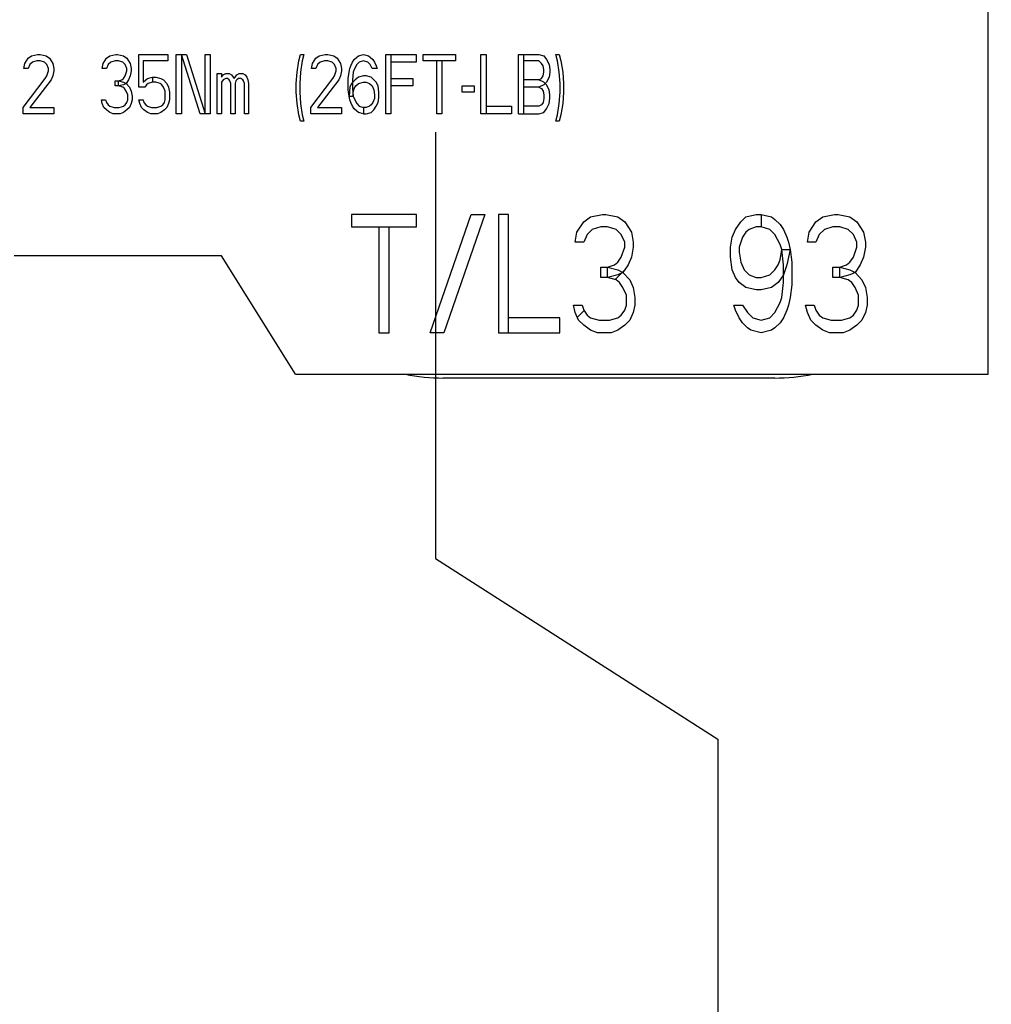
# Paper-space layout 'SUBMITTAL_E1H_1_2' of a CAD drawing. Header units: millimetres. Extents: x 0 to 841, y 0 to 594.
# Tile 15 of 30: x 349 to 370, y 426 to 447. Entities that reach past the tile are written whole.
import ezdxf

# ---------------------------------------------------------------- set-up
doc = ezdxf.new("R2010")
doc.units = ezdxf.units.MM
doc.header["$LTSCALE"] = 46.255
doc.layers.get('0').update_dxf_attribs({"linetype": 'CONTINUOUS'})
doc.layers.add('DRAFTS', color=7, linetype='CONTINUOUS')
doc.styles.get("Standard").update_dxf_attribs({"font": 'txt', "width": 0.725})
doc.dimstyles.new('DIMSTYLE_4', dxfattribs={"dimtxt": 3.5, "dimasz": 4.8, "dimexe": 3.2, "dimexo": 1.6, "dimgap": 0.875, "dimtad": 0, "dimtih": 1, "dimtoh": 1, "dimdec": 1, "dimzin": 0, "dimdsep": 46, "dimtxsty": 'STANDARD', "dimblk": 'CLOSED', "dimblk1": 'CLOSED', "dimblk2": 'CLOSED', "dimcen": 0.09, "dimadec": 0, "dimazin": 0, "dimtp": 0.4, "dimtm": 0.4, "dimtfac": 1, "dimtdec": 1, "dimtofl": 0, "dimtmove": 0, "dimatfit": 3, "dimldrblk": 'CLOSED', "dimfxl": 1, "dimtolj": 1, "dimtzin": 0, "dimarcsym": 0})

# ---------------------------------------------------------------- blocks, each defined once
blk = doc.blocks.new('*D48')
at = {"color": 2, "linetype": 'CONTINUOUS'}
for p, q in [((358.178, 444.288), (358.178, 435.288)), ((358.178, 435.288), (364.141, 431.474)), ((364.141, 431.474), (364.141, 265.634))]:
    blk.add_line(p, q, dxfattribs=at)
at = {"color": 2, "linetype": 'CONTINUOUS', "insert": (362.391, 263.884), "char_height": 3.5, "width": 12.6875, "attachment_point": 3, "rotation": 90, "line_spacing_factor": 0.9}
blk.add_mtext('248\\P[9.8]', dxfattribs=at)
blk = doc.blocks.new('_CLOSED')
at = {"color": 0, "linetype": 'BYBLOCK'}
for p, q in [((0, 0), (-1, 0.1667)), ((-1, 0.1667), (-1, -0.1667)), ((-1, -0.1667), (0, 0)), ((-1, 0), (0, 0))]:
    blk.add_line(p, q, dxfattribs=at)

psp = doc.layouts.new('SUBMITTAL_E1H_1_2')

# ---------------------------------------------------------------- linework, layer by layer
at = {"color": 7, "linetype": 'CONTINUOUS'}
for p, q in [((369.85, 439.175), (369.85, 447.175)), ((349.581, 445.846), (349.653, 445.899)), ((349.653, 445.899), (349.779, 445.925)), ((349.779, 445.925), (349.833, 445.925)), ((349.833, 445.925), (349.958, 445.899)), ((349.958, 445.899), (350.03, 445.846)), ((351.234, 445.846), (351.306, 445.899)), ((351.306, 445.899), (351.432, 445.925)), ((351.432, 445.925), (351.468, 445.925)), ((351.468, 445.925), (351.593, 445.899)), ((351.593, 445.899), (351.665, 445.846)), ((351.917, 445.234), (351.917, 445.925)), ((351.917, 445.925), (352.528, 445.925)), ((352.528, 445.925), (352.528, 445.793)), ((352.708, 444.675), (352.708, 445.925)), ((352.708, 445.925), (352.923, 445.925)), ((352.815, 445.925), (352.815, 444.675)), ((353.211, 444.675), (352.815, 445.925)), ((352.923, 445.925), (353.318, 444.675)), ((353.318, 444.675), (353.318, 445.925)), ((353.318, 445.925), (353.426, 445.925)), ((353.426, 445.925), (353.426, 444.675)), ((355.295, 445.793), (355.331, 445.925)), ((355.331, 445.925), (355.403, 445.925)), ((355.403, 445.925), (355.367, 445.793)), ((355.654, 445.846), (355.726, 445.899)), ((355.726, 445.899), (355.852, 445.925)), ((355.852, 445.925), (355.906, 445.925)), ((355.906, 445.925), (356.032, 445.899)), ((356.032, 445.899), (356.104, 445.846)), ((356.463, 445.819), (356.517, 445.872)), ((356.517, 445.872), (356.553, 445.899)), ((356.553, 445.899), (356.661, 445.925)), ((356.661, 445.925), (356.768, 445.899)), ((356.768, 445.899), (356.804, 445.872)), ((356.804, 445.872), (356.858, 445.819)), ((357.128, 444.675), (357.128, 445.925)), ((357.128, 445.925), (357.775, 445.925)), ((357.236, 445.925), (357.236, 444.675)), ((357.775, 445.925), (357.775, 445.766)), ((357.918, 445.793), (357.918, 445.925)), ((357.918, 445.925), (358.601, 445.925)), ((358.601, 445.925), (358.601, 445.793)), ((359.14, 444.675), (359.14, 445.925)), ((359.14, 445.925), (359.248, 445.925)), ((359.248, 445.925), (359.248, 444.675)), ((359.931, 444.675), (359.931, 445.925)), ((359.931, 445.925), (360.362, 445.925)), ((360.039, 445.925), (360.039, 444.675)), ((360.362, 445.925), (360.47, 445.899)), ((360.47, 445.899), (360.524, 445.819)), ((360.758, 445.793), (360.722, 445.925)), ((360.722, 445.925), (360.793, 445.925)), ((360.793, 445.925), (360.829, 445.793)), ((349.491, 445.633), (349.509, 445.739)), ((349.509, 445.739), (349.581, 445.846)), ((349.617, 445.713), (349.581, 445.633)), ((349.671, 445.766), (349.617, 445.713)), ((349.761, 445.793), (349.671, 445.766)), ((349.833, 445.793), (349.761, 445.793)), ((349.922, 445.766), (349.833, 445.793)), ((349.976, 445.713), (349.922, 445.766)), ((350.012, 445.633), (349.976, 445.713)), ((350.03, 445.846), (350.066, 445.793)), ((350.066, 445.793), (350.102, 445.739)), ((350.102, 445.739), (350.12, 445.633)), ((351.144, 445.633), (351.162, 445.739)), ((351.162, 445.739), (351.234, 445.846)), ((351.27, 445.713), (351.234, 445.633)), ((351.324, 445.766), (351.27, 445.713)), ((351.414, 445.793), (351.324, 445.766)), ((351.486, 445.793), (351.414, 445.793)), ((351.576, 445.766), (351.486, 445.793)), ((351.629, 445.713), (351.576, 445.766)), ((351.665, 445.633), (351.629, 445.713)), ((351.665, 445.846), (351.701, 445.793)), ((351.701, 445.793), (351.737, 445.739)), ((351.737, 445.739), (351.755, 445.633)), ((352.007, 445.793), (352.007, 445.34)), ((352.528, 445.793), (352.007, 445.793)), ((355.259, 445.553), (355.295, 445.793)), ((355.367, 445.793), (355.331, 445.553)), ((355.565, 445.633), (355.583, 445.739)), ((355.583, 445.739), (355.654, 445.846)), ((355.69, 445.713), (355.654, 445.633)), ((355.744, 445.766), (355.69, 445.713)), ((355.834, 445.793), (355.744, 445.766)), ((355.906, 445.793), (355.834, 445.793)), ((355.996, 445.766), (355.906, 445.793)), ((356.05, 445.713), (355.996, 445.766)), ((356.086, 445.633), (356.05, 445.713)), ((356.104, 445.846), (356.176, 445.739)), ((356.176, 445.739), (356.193, 445.633)), ((356.373, 445.633), (356.391, 445.686)), ((356.391, 445.686), (356.427, 445.766)), ((356.427, 445.766), (356.463, 445.819)), ((356.517, 445.713), (356.463, 445.606)), ((356.571, 445.766), (356.517, 445.713)), ((356.661, 445.793), (356.571, 445.766)), ((356.751, 445.766), (356.661, 445.793)), ((356.804, 445.713), (356.751, 445.766)), ((356.84, 445.633), (356.804, 445.713)), ((356.858, 445.819), (356.894, 445.766)), ((356.894, 445.766), (356.93, 445.686)), ((356.93, 445.686), (356.948, 445.633)), ((357.775, 445.766), (357.236, 445.766)), ((358.601, 445.793), (357.918, 445.793)), ((358.206, 444.675), (358.206, 445.793)), ((358.314, 445.793), (358.314, 444.675)), ((360.362, 445.793), (360.039, 445.793)), ((360.416, 445.739), (360.362, 445.793)), ((360.452, 445.686), (360.416, 445.739)), ((360.47, 445.606), (360.452, 445.686)), ((360.524, 445.819), (360.578, 445.713)), ((360.578, 445.713), (360.596, 445.606)), ((360.793, 445.553), (360.758, 445.793)), ((360.829, 445.793), (360.865, 445.553)), ((349.581, 445.633), (349.491, 445.633)), ((349.94, 445.42), (349.976, 445.473)), ((349.976, 445.473), (350.012, 445.58)), ((350.012, 445.58), (350.012, 445.633)), ((350.102, 445.473), (350.066, 445.394)), ((350.12, 445.58), (350.102, 445.473)), ((350.12, 445.633), (350.12, 445.58)), ((351.234, 445.633), (351.144, 445.633)), ((351.593, 445.42), (351.629, 445.473)), ((351.629, 445.473), (351.665, 445.58)), ((351.665, 445.58), (351.665, 445.633)), ((351.737, 445.473), (351.701, 445.394)), ((351.755, 445.58), (351.737, 445.473)), ((351.755, 445.633), (351.755, 445.58)), ((352.097, 445.42), (352.204, 445.447)), ((352.204, 445.447), (352.204, 445.34)), ((352.204, 445.447), (352.276, 445.447)), ((352.276, 445.447), (352.384, 445.42)), ((353.57, 444.675), (353.57, 445.527)), ((353.57, 445.527), (353.66, 445.527)), ((353.66, 445.527), (353.66, 445.447)), ((353.66, 445.447), (353.696, 445.5)), ((353.696, 445.5), (353.75, 445.527)), ((353.75, 445.527), (353.822, 445.527)), ((353.822, 445.527), (353.876, 445.5)), ((353.876, 445.5), (353.911, 445.447)), ((353.911, 445.447), (353.929, 445.42)), ((353.929, 445.42), (353.983, 445.5)), ((353.983, 445.5), (354.037, 445.527)), ((354.037, 445.527), (354.109, 445.527)), ((354.109, 445.527), (354.163, 445.5)), ((354.163, 445.5), (354.199, 445.447)), ((354.199, 445.447), (354.217, 445.394)), ((355.241, 445.314), (355.259, 445.553)), ((355.331, 445.553), (355.313, 445.314)), ((355.654, 445.633), (355.565, 445.633)), ((356.014, 445.42), (356.05, 445.473)), ((356.05, 445.473), (356.086, 445.58)), ((356.086, 445.58), (356.086, 445.633)), ((356.176, 445.473), (356.14, 445.394)), ((356.193, 445.58), (356.176, 445.473)), ((356.193, 445.633), (356.193, 445.58)), ((356.337, 445.42), (356.355, 445.553)), ((356.355, 445.553), (356.373, 445.633)), ((356.445, 445.553), (356.427, 445.394)), ((356.463, 445.606), (356.445, 445.553)), ((356.553, 445.447), (356.481, 445.394)), ((356.661, 445.473), (356.553, 445.447)), ((356.715, 445.473), (356.661, 445.473)), ((356.822, 445.447), (356.715, 445.473)), ((356.93, 445.34), (356.822, 445.447)), ((356.948, 445.633), (356.84, 445.633)), ((360.416, 445.42), (360.452, 445.473)), ((360.452, 445.473), (360.47, 445.553)), ((360.47, 445.553), (360.47, 445.606)), ((360.578, 445.447), (360.524, 445.34)), ((360.596, 445.553), (360.578, 445.447)), ((360.596, 445.606), (360.596, 445.553)), ((360.811, 445.314), (360.793, 445.553)), ((360.865, 445.553), (360.883, 445.314)), ((349.473, 444.808), (349.94, 445.42)), ((350.066, 445.394), (349.617, 444.808)), ((351.414, 445.261), (351.414, 445.367)), ((351.414, 445.367), (351.486, 445.367)), ((351.486, 445.261), (351.414, 445.261)), ((351.486, 445.367), (351.558, 445.394)), ((351.486, 445.261), (351.486, 445.367)), ((351.486, 445.367), (351.593, 445.34)), ((351.593, 445.287), (351.486, 445.261)), ((351.576, 445.234), (351.486, 445.261)), ((351.558, 445.394), (351.593, 445.42)), ((351.611, 445.207), (351.576, 445.234)), ((351.593, 445.34), (351.647, 445.314)), ((351.647, 445.314), (351.593, 445.287)), ((351.701, 445.394), (351.647, 445.314)), ((351.647, 445.314), (351.719, 445.234)), ((351.719, 445.234), (351.755, 445.154)), ((352.043, 445.234), (351.917, 445.234)), ((352.007, 445.34), (352.061, 445.394)), ((352.079, 445.287), (352.043, 445.234)), ((352.061, 445.394), (352.097, 445.42)), ((352.115, 445.314), (352.079, 445.287)), ((352.204, 445.34), (352.115, 445.314)), ((352.276, 445.34), (352.204, 445.34)), ((352.366, 445.314), (352.276, 445.34)), ((352.402, 445.287), (352.366, 445.314)), ((352.384, 445.42), (352.438, 445.394)), ((352.438, 445.234), (352.402, 445.287)), ((352.438, 445.394), (352.51, 445.314)), ((352.474, 445.154), (352.438, 445.234)), ((352.51, 445.314), (352.546, 445.234)), ((352.546, 445.234), (352.564, 445.128)), ((353.696, 445.394), (353.66, 445.34)), ((353.66, 445.34), (353.66, 444.675)), ((353.75, 445.42), (353.696, 445.394)), ((353.786, 445.42), (353.75, 445.42)), ((353.822, 445.394), (353.786, 445.42)), ((353.84, 445.367), (353.822, 445.394)), ((353.858, 445.314), (353.84, 445.367)), ((353.858, 444.675), (353.858, 445.314)), ((353.965, 445.367), (353.947, 445.314)), ((353.947, 445.314), (353.947, 444.675)), ((353.983, 445.394), (353.965, 445.367)), ((354.019, 445.42), (353.983, 445.394)), ((354.073, 445.42), (354.019, 445.42)), ((354.109, 445.394), (354.073, 445.42)), ((354.127, 445.367), (354.109, 445.394)), ((354.145, 445.314), (354.127, 445.367)), ((354.145, 444.675), (354.145, 445.314)), ((354.217, 445.394), (354.235, 445.314)), ((354.235, 445.314), (354.235, 444.675)), ((355.241, 445.128), (355.241, 445.314)), ((355.313, 445.314), (355.313, 445.128)), ((355.547, 444.808), (356.014, 445.42)), ((356.14, 445.394), (355.69, 444.808)), ((356.337, 445.181), (356.337, 445.42)), ((356.373, 445.234), (356.355, 445.048)), ((356.409, 445.314), (356.373, 445.234)), ((356.481, 445.394), (356.409, 445.314)), ((356.427, 445.394), (356.427, 445.207)), ((356.463, 445.207), (356.499, 445.261)), ((356.499, 445.261), (356.553, 445.314)), ((356.553, 445.314), (356.661, 445.34)), ((356.661, 445.34), (356.715, 445.34)), ((356.715, 445.34), (356.786, 445.314)), ((356.786, 445.314), (356.84, 445.261)), ((356.84, 445.261), (356.876, 445.181)), ((356.966, 445.261), (356.93, 445.34)), ((356.984, 445.128), (356.966, 445.261)), ((357.236, 445.42), (357.703, 445.42)), ((357.703, 445.261), (357.236, 445.261)), ((357.703, 445.42), (357.703, 445.261)), ((358.745, 445.128), (358.745, 445.261)), ((358.745, 445.261), (358.997, 445.261)), ((358.997, 445.261), (358.997, 445.128)), ((360.362, 445.394), (360.039, 445.394)), ((360.362, 445.234), (360.039, 445.234)), ((360.362, 445.394), (360.416, 445.42)), ((360.47, 445.34), (360.362, 445.394)), ((360.47, 445.287), (360.362, 445.234)), ((360.362, 445.234), (360.416, 445.207)), ((360.524, 445.34), (360.47, 445.287)), ((360.524, 445.287), (360.47, 445.34)), ((360.578, 445.181), (360.524, 445.287)), ((360.811, 445.128), (360.811, 445.314)), ((360.883, 445.314), (360.883, 445.128)), ((351.647, 445.154), (351.611, 445.207)), ((351.683, 445.074), (351.647, 445.154)), ((351.683, 444.968), (351.683, 445.074)), ((351.755, 445.154), (351.773, 445.048)), ((351.773, 445.048), (351.773, 444.968)), ((352.474, 444.968), (352.474, 445.154)), ((352.564, 445.128), (352.564, 444.968)), ((355.259, 444.888), (355.241, 445.128)), ((355.313, 445.128), (355.331, 444.888)), ((356.355, 445.048), (356.337, 445.181)), ((356.373, 444.968), (356.355, 445.048)), ((356.355, 445.048), (356.445, 445.048)), ((356.427, 445.207), (356.445, 445.048)), ((356.445, 445.128), (356.463, 445.207)), ((356.445, 445.048), (356.445, 445.128)), ((356.445, 445.048), (356.463, 444.995)), ((356.876, 445.181), (356.894, 445.074)), ((356.894, 445.074), (356.894, 444.995)), ((356.984, 445.021), (356.984, 445.128)), ((358.997, 445.128), (358.745, 445.128)), ((360.416, 445.207), (360.452, 445.154)), ((360.452, 445.154), (360.47, 445.074)), ((360.47, 445.074), (360.47, 444.995)), ((360.596, 445.074), (360.578, 445.181)), ((360.596, 444.995), (360.596, 445.074)), ((360.793, 444.888), (360.811, 445.128)), ((360.883, 445.128), (360.865, 444.888)), ((351.144, 444.888), (351.126, 444.968)), ((351.126, 444.968), (351.216, 444.968)), ((351.18, 444.808), (351.144, 444.888)), ((351.216, 444.968), (351.234, 444.915)), ((351.234, 444.915), (351.27, 444.862)), ((351.27, 444.862), (351.306, 444.835)), ((351.306, 444.835), (351.396, 444.808)), ((351.504, 444.808), (351.593, 444.835)), ((351.593, 444.835), (351.629, 444.862)), ((351.629, 444.862), (351.665, 444.915)), ((351.665, 444.915), (351.683, 444.968)), ((351.755, 444.888), (351.719, 444.808)), ((351.773, 444.968), (351.755, 444.888)), ((351.935, 444.888), (351.917, 444.968)), ((351.917, 444.968), (352.007, 444.968)), ((351.971, 444.808), (351.935, 444.888)), ((352.007, 444.968), (352.025, 444.915)), ((352.025, 444.915), (352.061, 444.862)), ((352.061, 444.862), (352.097, 444.835)), ((352.097, 444.835), (352.186, 444.808)), ((352.294, 444.808), (352.384, 444.835)), ((352.384, 444.835), (352.42, 444.862)), ((352.42, 444.862), (352.456, 444.915)), ((352.456, 444.915), (352.474, 444.968)), ((352.546, 444.888), (352.51, 444.808)), ((352.564, 444.968), (352.546, 444.888)), ((355.295, 444.649), (355.259, 444.888)), ((355.331, 444.888), (355.367, 444.649)), ((356.391, 444.915), (356.373, 444.968)), ((356.427, 444.835), (356.391, 444.915)), ((356.463, 444.782), (356.427, 444.835)), ((356.463, 444.995), (356.517, 444.888)), ((356.517, 444.888), (356.571, 444.835)), ((356.571, 444.835), (356.661, 444.808)), ((356.786, 444.835), (356.715, 444.808)), ((356.822, 444.862), (356.786, 444.835)), ((356.858, 444.915), (356.822, 444.862)), ((356.894, 444.995), (356.858, 444.915)), ((356.876, 444.755), (356.93, 444.835)), ((356.93, 444.835), (356.966, 444.915)), ((356.966, 444.915), (356.984, 445.021)), ((359.248, 444.835), (359.787, 444.835)), ((359.787, 444.835), (359.787, 444.675)), ((360.362, 444.835), (360.039, 444.835)), ((360.416, 444.862), (360.362, 444.835)), ((360.452, 444.915), (360.416, 444.862)), ((360.47, 444.995), (360.452, 444.915)), ((360.524, 444.782), (360.578, 444.888)), ((360.578, 444.888), (360.596, 444.995)), ((360.758, 444.649), (360.793, 444.888)), ((360.865, 444.888), (360.829, 444.649)), ((349.473, 444.675), (349.473, 444.808)), ((350.12, 444.675), (349.473, 444.675)), ((349.617, 444.808), (350.12, 444.808)), ((350.12, 444.808), (350.12, 444.675)), ((351.234, 444.755), (351.18, 444.808)), ((351.306, 444.702), (351.234, 444.755)), ((351.378, 444.675), (351.306, 444.702)), ((351.522, 444.675), (351.378, 444.675)), ((351.396, 444.808), (351.504, 444.808)), ((351.593, 444.702), (351.522, 444.675)), ((351.665, 444.755), (351.593, 444.702)), ((351.719, 444.808), (351.665, 444.755)), ((352.025, 444.755), (351.971, 444.808)), ((352.097, 444.702), (352.025, 444.755)), ((352.168, 444.675), (352.097, 444.702)), ((352.312, 444.675), (352.168, 444.675)), ((352.186, 444.808), (352.294, 444.808)), ((352.384, 444.702), (352.312, 444.675)), ((352.456, 444.755), (352.384, 444.702)), ((352.51, 444.808), (352.456, 444.755)), ((352.815, 444.675), (352.708, 444.675)), ((353.426, 444.675), (353.211, 444.675)), ((353.66, 444.675), (353.57, 444.675)), ((353.947, 444.675), (353.858, 444.675)), ((354.235, 444.675), (354.145, 444.675)), ((355.331, 444.516), (355.295, 444.649)), ((355.367, 444.649), (355.403, 444.516)), ((355.547, 444.675), (355.547, 444.808)), ((356.193, 444.675), (355.547, 444.675)), ((355.69, 444.808), (356.193, 444.808)), ((356.193, 444.808), (356.193, 444.675)), ((356.517, 444.729), (356.463, 444.782)), ((356.553, 444.702), (356.517, 444.729)), ((356.661, 444.675), (356.553, 444.702)), ((356.661, 444.808), (356.661, 444.675)), ((356.715, 444.808), (356.661, 444.808)), ((356.661, 444.675), (356.715, 444.675)), ((356.715, 444.675), (356.822, 444.702)), ((356.822, 444.702), (356.876, 444.755)), ((357.236, 444.675), (357.128, 444.675)), ((358.314, 444.675), (358.206, 444.675)), ((359.787, 444.675), (359.14, 444.675)), ((359.931, 444.675), (360.362, 444.675)), ((360.362, 444.675), (360.47, 444.702)), ((360.47, 444.702), (360.524, 444.782)), ((360.722, 444.516), (360.758, 444.649)), ((360.829, 444.649), (360.793, 444.516)), ((355.403, 444.516), (355.331, 444.516)), ((360.793, 444.516), (360.722, 444.516)), ((356.409, 442.55), (356.409, 442.285)), ((357.778, 442.55), (356.409, 442.55)), ((357.778, 442.285), (357.778, 442.55)), ((358.066, 440.05), (358.931, 442.55)), ((359.219, 442.55), (358.355, 440.05)), ((358.931, 442.55), (359.219, 442.55)), ((359.508, 442.55), (359.508, 440.05)), ((359.724, 442.55), (359.508, 442.55)), ((359.724, 440.05), (359.724, 442.55)), ((361.453, 442.497), (361.706, 442.55)), ((361.706, 442.55), (361.778, 442.55)), ((361.778, 442.55), (362.03, 442.497)), ((364.732, 442.497), (364.949, 442.55)), ((364.949, 442.55), (365.057, 442.55)), ((365.057, 442.55), (365.057, 442.285)), ((365.057, 442.55), (365.273, 442.497)), ((366.354, 442.497), (366.606, 442.55)), ((366.606, 442.55), (366.678, 442.55)), ((366.678, 442.55), (366.93, 442.497)), ((361.165, 442.178), (361.309, 442.391)), ((361.309, 442.391), (361.453, 442.497)), ((362.03, 442.497), (362.174, 442.391)), ((362.174, 442.391), (362.318, 442.178)), ((364.516, 442.231), (364.624, 442.391)), ((364.624, 442.391), (364.732, 442.497)), ((365.273, 442.497), (365.345, 442.444)), ((365.345, 442.444), (365.453, 442.338)), ((365.453, 442.338), (365.525, 442.231)), ((366.066, 442.178), (366.21, 442.391)), ((366.21, 442.391), (366.354, 442.497)), ((366.93, 442.497), (367.074, 442.391)), ((367.074, 442.391), (367.219, 442.178)), ((356.409, 442.285), (357.778, 442.285)), ((356.985, 442.285), (356.985, 440.05)), ((357.201, 440.05), (357.201, 442.285)), ((361.129, 441.965), (361.165, 442.178)), ((361.381, 442.125), (361.309, 441.965)), ((361.489, 442.231), (361.381, 442.125)), ((361.67, 442.285), (361.489, 442.231)), ((361.814, 442.285), (361.67, 442.285)), ((361.994, 442.231), (361.814, 442.285)), ((362.102, 442.125), (361.994, 442.231)), ((362.174, 441.965), (362.102, 442.125)), ((362.318, 442.178), (362.354, 441.965)), ((364.444, 442.072), (364.516, 442.231)), ((364.732, 442.178), (364.66, 442.072)), ((364.804, 442.231), (364.732, 442.178)), ((364.949, 442.285), (364.804, 442.231)), ((365.057, 442.285), (364.949, 442.285)), ((365.237, 442.231), (365.057, 442.285)), ((365.345, 442.125), (365.237, 442.231)), ((365.453, 441.912), (365.345, 442.125)), ((365.525, 442.231), (365.597, 442.072)), ((366.03, 441.965), (366.066, 442.178)), ((366.282, 442.125), (366.21, 441.965)), ((366.39, 442.231), (366.282, 442.125)), ((366.57, 442.285), (366.39, 442.231)), ((366.714, 442.285), (366.57, 442.285)), ((366.894, 442.231), (366.714, 442.285)), ((367.002, 442.125), (366.894, 442.231)), ((367.074, 441.965), (367.002, 442.125)), ((367.219, 442.178), (367.255, 441.965)), ((361.309, 441.965), (361.129, 441.965)), ((362.174, 441.859), (362.174, 441.965)), ((362.354, 441.965), (362.354, 441.859)), ((364.408, 441.859), (364.444, 442.072)), ((364.66, 442.072), (364.588, 441.859)), ((365.489, 441.806), (365.453, 441.912)), ((365.597, 442.072), (365.633, 441.965)), ((365.633, 441.965), (365.669, 441.806)), ((366.21, 441.965), (366.03, 441.965)), ((367.074, 441.859), (367.074, 441.965)), ((367.255, 441.965), (367.255, 441.859)), ((362.102, 441.646), (362.174, 441.859)), ((362.354, 441.859), (362.318, 441.646)), ((364.408, 441.646), (364.408, 441.859)), ((364.588, 441.859), (364.588, 441.753)), ((364.588, 441.753), (364.624, 441.54)), ((365.453, 441.593), (365.489, 441.806)), ((365.525, 441.487), (365.489, 441.806)), ((365.489, 441.806), (365.669, 441.806)), ((365.669, 441.806), (365.597, 441.487)), ((365.669, 441.806), (365.705, 441.54)), ((367.002, 441.646), (367.074, 441.859)), ((367.255, 441.859), (367.219, 441.646)), ((353.662, 441.675), (349.287, 441.675)), ((355.225, 439.175), (353.662, 441.675)), ((361.958, 441.487), (362.03, 441.54)), ((362.03, 441.54), (362.102, 441.646)), ((362.318, 441.646), (362.246, 441.487)), ((364.444, 441.38), (364.408, 441.646)), ((364.624, 441.54), (364.696, 441.38)), ((365.417, 441.487), (365.453, 441.593)), ((365.705, 441.54), (365.705, 441.061)), ((366.858, 441.487), (366.93, 441.54)), ((366.93, 441.54), (367.002, 441.646)), ((367.219, 441.646), (367.147, 441.487)), ((361.67, 441.221), (361.67, 441.433)), ((361.67, 441.433), (361.814, 441.433)), ((361.814, 441.433), (361.958, 441.487)), ((361.814, 441.221), (361.814, 441.433)), ((361.814, 441.433), (362.03, 441.38)), ((362.03, 441.38), (362.138, 441.327)), ((362.138, 441.327), (362.03, 441.274)), ((362.246, 441.487), (362.138, 441.327)), ((362.138, 441.327), (362.282, 441.168)), ((364.516, 441.221), (364.444, 441.38)), ((364.696, 441.38), (364.804, 441.274)), ((365.237, 441.274), (365.345, 441.38)), ((365.345, 441.38), (365.417, 441.487)), ((365.597, 441.487), (365.525, 441.274)), ((365.525, 441.114), (365.525, 441.487)), ((366.57, 441.221), (366.57, 441.433)), ((366.57, 441.433), (366.714, 441.433)), ((366.714, 441.433), (366.858, 441.487)), ((366.714, 441.221), (366.714, 441.433)), ((366.714, 441.433), (366.93, 441.38)), ((366.93, 441.38), (367.038, 441.327)), ((367.038, 441.327), (366.93, 441.274)), ((367.147, 441.487), (367.038, 441.327)), ((367.038, 441.327), (367.183, 441.168)), ((361.814, 441.221), (361.67, 441.221)), ((362.03, 441.274), (361.814, 441.221)), ((361.994, 441.168), (361.814, 441.221)), ((362.066, 441.114), (361.994, 441.168)), ((362.138, 441.008), (362.066, 441.114)), ((362.282, 441.168), (362.354, 441.008)), ((364.588, 441.114), (364.516, 441.221)), ((364.732, 441.008), (364.588, 441.114)), ((364.804, 441.274), (364.949, 441.221)), ((364.949, 441.221), (365.057, 441.221)), ((365.057, 441.221), (365.237, 441.274)), ((365.417, 441.114), (365.273, 441.008)), ((365.525, 441.274), (365.417, 441.114)), ((365.489, 440.795), (365.525, 441.114)), ((366.714, 441.221), (366.57, 441.221)), ((366.93, 441.274), (366.714, 441.221)), ((366.894, 441.168), (366.714, 441.221)), ((366.966, 441.114), (366.894, 441.168)), ((367.038, 441.008), (366.966, 441.114)), ((367.183, 441.168), (367.255, 441.008)), ((362.21, 440.848), (362.138, 441.008)), ((362.354, 441.008), (362.39, 440.795)), ((364.949, 440.955), (364.732, 441.008)), ((365.057, 440.955), (364.949, 440.955)), ((365.273, 441.008), (365.057, 440.955)), ((365.705, 441.061), (365.669, 440.795)), ((367.111, 440.848), (367.038, 441.008)), ((367.255, 441.008), (367.291, 440.795)), ((362.21, 440.636), (362.21, 440.848)), ((362.39, 440.795), (362.39, 440.636)), ((365.345, 440.476), (365.453, 440.689)), ((365.453, 440.689), (365.489, 440.795)), ((365.669, 440.795), (365.633, 440.636)), ((367.111, 440.636), (367.111, 440.848)), ((367.291, 440.795), (367.291, 440.636)), ((361.129, 440.476), (361.093, 440.636)), ((361.093, 440.636), (361.273, 440.636)), ((361.201, 440.316), (361.129, 440.476)), ((361.273, 440.636), (361.309, 440.529)), ((361.309, 440.529), (361.381, 440.423)), ((362.102, 440.423), (362.174, 440.529)), ((362.174, 440.529), (362.21, 440.636)), ((362.354, 440.476), (362.282, 440.316)), ((362.39, 440.636), (362.354, 440.476)), ((364.516, 440.529), (364.48, 440.636)), ((364.48, 440.636), (364.66, 440.636)), ((364.588, 440.37), (364.516, 440.529)), ((364.66, 440.636), (364.768, 440.476)), ((364.768, 440.476), (364.876, 440.37)), ((365.237, 440.37), (365.345, 440.476)), ((365.597, 440.529), (365.525, 440.37)), ((365.633, 440.636), (365.597, 440.529)), ((366.03, 440.476), (365.994, 440.636)), ((365.994, 440.636), (366.174, 440.636)), ((366.102, 440.316), (366.03, 440.476)), ((366.174, 440.636), (366.21, 440.529)), ((366.21, 440.529), (366.282, 440.423)), ((367.002, 440.423), (367.074, 440.529)), ((367.074, 440.529), (367.111, 440.636)), ((367.255, 440.476), (367.183, 440.316)), ((367.291, 440.636), (367.255, 440.476)), ((360.805, 440.37), (359.724, 440.37)), ((360.805, 440.05), (360.805, 440.37)), ((361.309, 440.21), (361.201, 440.316)), ((361.381, 440.423), (361.453, 440.37)), ((361.453, 440.37), (361.634, 440.316)), ((361.634, 440.316), (361.85, 440.316)), ((361.85, 440.316), (362.03, 440.37)), ((362.03, 440.37), (362.102, 440.423)), ((362.282, 440.316), (362.174, 440.21)), ((364.66, 440.263), (364.588, 440.37)), ((364.768, 440.157), (364.66, 440.263)), ((364.876, 440.37), (365.057, 440.316)), ((365.057, 440.316), (365.237, 440.37)), ((365.453, 440.263), (365.345, 440.157)), ((365.525, 440.37), (365.453, 440.263)), ((366.21, 440.21), (366.102, 440.316)), ((366.282, 440.423), (366.354, 440.37)), ((366.354, 440.37), (366.534, 440.316)), ((366.534, 440.316), (366.75, 440.316)), ((366.75, 440.316), (366.93, 440.37)), ((366.93, 440.37), (367.002, 440.423)), ((367.183, 440.316), (367.074, 440.21)), ((356.985, 440.05), (357.201, 440.05)), ((358.355, 440.05), (358.066, 440.05)), ((359.508, 440.05), (360.805, 440.05)), ((361.453, 440.104), (361.309, 440.21)), ((361.598, 440.05), (361.453, 440.104)), ((361.886, 440.05), (361.598, 440.05)), ((362.03, 440.104), (361.886, 440.05)), ((362.174, 440.21), (362.03, 440.104)), ((364.84, 440.104), (364.768, 440.157)), ((365.057, 440.05), (364.84, 440.104)), ((365.273, 440.104), (365.057, 440.05)), ((365.345, 440.157), (365.273, 440.104)), ((366.354, 440.104), (366.21, 440.21)), ((366.498, 440.05), (366.354, 440.104)), ((366.786, 440.05), (366.498, 440.05)), ((366.93, 440.104), (366.786, 440.05)), ((367.074, 440.21), (366.93, 440.104)), ((355.225, 439.175), (369.85, 439.175))]:
    psp.add_line(p, q, dxfattribs=at)
at = {"color": 2, "linetype": 'CONTINUOUS'}
for p, q in [((361.971, 441.174), (362.111, 441.314)), ((362.129, 441.332), (362.167, 441.37)), ((361.174, 440.377), (361.316, 440.519))]:
    psp.add_line(p, q, dxfattribs=at)
at = {"layer": 'DRAFTS', "color": 7, "linetype": 'CONTINUOUS'}
psp.add_line((365.341, 439.096), (358.341, 439.096), dxfattribs=at)
for centre, start, end in [((358.341, 443.275), 258.9162, 270), ((365.341, 443.275), 270, 281.0838)]:
    psp.add_arc(centre, 4.179, start, end, dxfattribs=at)

# ---------------------------------------------------------------- dimensions: what is measured, and where the dimension line sits
at = {"color": 2, "linetype": 'CONTINUOUS'}
dim = psp.add_ordinate_dim(feature_location=(358.178, 444.288), offset=(5.962, -178.654), dtype=0, origin=(358.178, 445.888), text='248\\P[9.8]', dimstyle='DIMSTYLE_4', dxfattribs=at)
dim.commit()
dim.dimension.update_dxf_attribs({"geometry": '*D48', "text_midpoint": (366.766, 257.54)})

doc.saveas('drawing.dxf')
